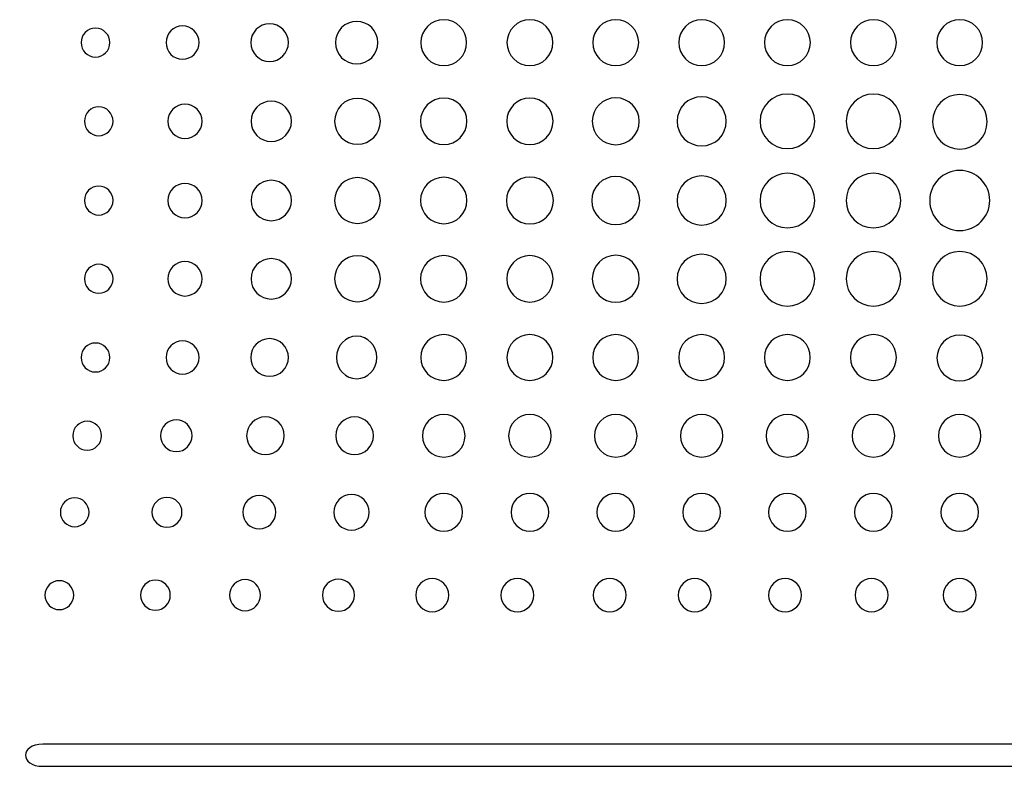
# Model space of a CAD drawing. Header units: millimetres. Extents: x 66 to 413, y 45 to 262.
# Tile 12 of 44: x 163 to 192, y 133 to 155. Entities that reach past the tile are written whole.
import ezdxf

# ---------------------------------------------------------------- set-up
doc = ezdxf.new("R2010")
doc.units = ezdxf.units.MM

msp = doc.modelspace()

# ---------------------------------------------------------------- linework, layer by layer
at = {"color": 7, "linetype": 'Continuous', "lineweight": 25}
for p, q in [((219.416, 133.204), (163.59, 133.204)), ((163.59, 132.55), (219.416, 132.55))]:
    msp.add_line(p, q, dxfattribs=at)
for points, knots in [([(170.894, 154.053), (170.894, 154.362), (170.644, 154.613), (170.334, 154.613), (170.025, 154.613), (169.775, 154.362), (169.775, 154.053)], [2, 2, 2, 2, 3, 3, 3, 4, 4, 4, 4]), ([(173.556, 154.053), (173.556, 154.403), (173.272, 154.686), (172.923, 154.686), (172.573, 154.686), (172.29, 154.403), (172.29, 154.053)], [2, 2, 2, 2, 3, 3, 3, 4, 4, 4, 4]), ([(176.193, 154.053), (176.193, 154.43), (175.888, 154.734), (175.512, 154.734), (175.135, 154.734), (174.83, 154.43), (174.83, 154.053)], [0, 0, 0, 0, 1, 1, 1, 2, 2, 2, 2]), ([(178.755, 154.053), (178.755, 154.43), (178.45, 154.734), (178.074, 154.734), (177.697, 154.734), (177.392, 154.43), (177.392, 154.053)], [0, 0, 0, 0, 1, 1, 1, 2, 2, 2, 2]), ([(181.308, 154.053), (181.308, 154.43), (181.003, 154.734), (180.626, 154.734), (180.25, 154.734), (179.945, 154.43), (179.945, 154.053)], [0, 0, 0, 0, 1, 1, 1, 2, 2, 2, 2]), ([(183.862, 154.053), (183.862, 154.43), (183.557, 154.734), (182.804, 154.734), (182.499, 154.43), (182.499, 154.053)], [0, 0, 0, 0, 1, 1, 2, 2, 2, 2]), ([(186.411, 154.053), (186.411, 154.43), (186.106, 154.734), (185.729, 154.734), (185.352, 154.734), (185.047, 154.43), (185.047, 154.053)], [0, 0, 0, 0, 1, 1, 1, 2, 2, 2, 2]), ([(188.969, 154.053), (188.969, 154.43), (188.664, 154.734), (188.287, 154.734), (187.91, 154.734), (187.605, 154.43), (187.605, 154.053)], [0, 0, 0, 0, 1, 1, 1, 2, 2, 2, 2]), ([(191.534, 154.053), (191.534, 154.43), (191.23, 154.734), (190.853, 154.734), (190.476, 154.734), (190.171, 154.43), (190.171, 154.053)], [0, 0, 0, 0, 1, 1, 1, 2, 2, 2, 2]), ([(165.584, 154.053), (165.584, 154.291), (165.392, 154.483), (165.157, 154.483), (164.921, 154.483), (164.73, 154.291), (164.73, 154.053)], [0, 0, 0, 0, 1, 1, 1, 2, 2, 2, 2]), ([(168.237, 154.053), (168.237, 154.326), (168.017, 154.548), (167.746, 154.548), (167.475, 154.548), (167.255, 154.326), (167.255, 154.053)], [2, 2, 2, 2, 3, 3, 3, 4, 4, 4, 4]), ([(164.73, 154.053), (164.73, 153.816), (164.921, 153.623), (165.157, 153.623), (165.392, 153.623), (165.584, 153.816), (165.584, 154.053)], [2, 2, 2, 2, 3, 3, 3, 4, 4, 4, 4]), ([(167.255, 154.053), (167.255, 153.78), (167.475, 153.558), (167.746, 153.558), (168.017, 153.558), (168.237, 153.78), (168.237, 154.053)], [0, 0, 0, 0, 1, 1, 1, 2, 2, 2, 2]), ([(169.775, 154.053), (169.775, 153.744), (170.025, 153.493), (170.334, 153.493), (170.644, 153.493), (170.894, 153.744), (170.894, 154.053)], [0, 0, 0, 0, 1, 1, 1, 2, 2, 2, 2]), ([(172.29, 154.053), (172.29, 153.703), (172.573, 153.42), (172.923, 153.42), (173.272, 153.42), (173.556, 153.703), (173.556, 154.053)], [0, 0, 0, 0, 1, 1, 1, 2, 2, 2, 2]), ([(174.83, 154.053), (174.83, 153.676), (175.135, 153.371), (175.512, 153.371), (175.888, 153.371), (176.193, 153.676), (176.193, 154.053)], [2, 2, 2, 2, 3, 3, 3, 4, 4, 4, 4]), ([(177.392, 154.053), (177.392, 153.676), (177.697, 153.371), (178.074, 153.371), (178.45, 153.371), (178.755, 153.676), (178.755, 154.053)], [2, 2, 2, 2, 3, 3, 3, 4, 4, 4, 4]), ([(179.945, 154.053), (179.945, 153.676), (180.25, 153.371), (180.626, 153.371), (181.003, 153.371), (181.308, 153.676), (181.308, 154.053)], [2, 2, 2, 2, 3, 3, 3, 4, 4, 4, 4]), ([(182.499, 154.053), (182.499, 153.676), (182.804, 153.371), (183.557, 153.371), (183.862, 153.676), (183.862, 154.053)], [2, 2, 2, 2, 3, 3, 4, 4, 4, 4]), ([(185.047, 154.053), (185.047, 153.676), (185.352, 153.371), (185.729, 153.371), (186.106, 153.371), (186.411, 153.676), (186.411, 154.053)], [2, 2, 2, 2, 3, 3, 3, 4, 4, 4, 4]), ([(187.605, 154.053), (187.605, 153.676), (187.91, 153.371), (188.287, 153.371), (188.664, 153.371), (188.969, 153.676), (188.969, 154.053)], [2, 2, 2, 2, 3, 3, 3, 4, 4, 4, 4]), ([(190.171, 154.053), (190.171, 153.676), (190.476, 153.371), (190.853, 153.371), (191.23, 153.371), (191.534, 153.676), (191.534, 154.053)], [2, 2, 2, 2, 3, 3, 3, 4, 4, 4, 4]), ([(186.54, 151.715), (186.54, 152.163), (186.177, 152.526), (185.729, 152.526), (185.28, 152.526), (184.917, 152.163), (184.917, 151.715)], [0, 0, 0, 0, 1, 1, 1, 2, 2, 2, 2]), ([(189.098, 151.715), (189.098, 152.163), (188.735, 152.526), (188.287, 152.526), (187.838, 152.526), (187.475, 152.163), (187.475, 151.715)], [0, 0, 0, 0, 1, 1, 1, 2, 2, 2, 2]), ([(170.983, 151.715), (170.983, 152.047), (170.714, 152.315), (170.383, 152.315), (170.051, 152.315), (169.782, 152.047), (169.782, 151.715)], [2, 2, 2, 2, 3, 3, 3, 4, 4, 4, 4]), ([(173.628, 151.715), (173.628, 152.091), (173.324, 152.397), (172.947, 152.397), (172.57, 152.397), (172.265, 152.091), (172.265, 151.715)], [2, 2, 2, 2, 3, 3, 3, 4, 4, 4, 4]), ([(176.201, 151.715), (176.201, 152.096), (175.892, 152.405), (175.511, 152.405), (175.13, 152.405), (174.821, 152.096), (174.821, 151.715)], [0, 0, 0, 0, 1, 1, 1, 2, 2, 2, 2]), ([(178.763, 151.715), (178.763, 152.096), (178.455, 152.405), (178.073, 152.405), (177.692, 152.405), (177.384, 152.096), (177.384, 151.715)], [0, 0, 0, 0, 1, 1, 1, 2, 2, 2, 2]), ([(181.324, 151.715), (181.324, 152.1), (181.011, 152.413), (180.626, 152.413), (180.24, 152.413), (179.928, 152.1), (179.928, 151.715)], [0, 0, 0, 0, 1, 1, 1, 2, 2, 2, 2]), ([(183.91, 151.715), (183.91, 152.118), (183.583, 152.445), (183.18, 152.445), (182.776, 152.445), (182.45, 152.118), (182.45, 151.715)], [0, 0, 0, 0, 1, 1, 1, 2, 2, 2, 2]), ([(191.668, 151.701), (191.668, 152.149), (191.305, 152.512), (190.857, 152.512), (190.408, 152.512), (190.046, 152.149), (190.046, 151.701)], [2, 2, 2, 2, 3, 3, 3, 4, 4, 4, 4]), ([(165.68, 151.715), (165.68, 151.953), (165.489, 152.145), (165.254, 152.145), (165.018, 152.145), (164.827, 151.953), (164.827, 151.715)], [0, 0, 0, 0, 1, 1, 1, 2, 2, 2, 2]), ([(168.325, 151.715), (168.325, 151.997), (168.098, 152.226), (167.818, 152.226), (167.538, 152.226), (167.311, 151.997), (167.311, 151.715)], [2, 2, 2, 2, 3, 3, 3, 4, 4, 4, 4]), ([(164.827, 151.715), (164.827, 151.477), (165.018, 151.285), (165.254, 151.285), (165.489, 151.285), (165.68, 151.477), (165.68, 151.715)], [2, 2, 2, 2, 3, 3, 3, 4, 4, 4, 4]), ([(167.311, 151.715), (167.311, 151.433), (167.538, 151.204), (167.818, 151.204), (168.098, 151.204), (168.325, 151.433), (168.325, 151.715)], [0, 0, 0, 0, 1, 1, 1, 2, 2, 2, 2]), ([(169.782, 151.715), (169.782, 151.383), (170.051, 151.115), (170.383, 151.115), (170.714, 151.115), (170.983, 151.383), (170.983, 151.715)], [0, 0, 0, 0, 1, 1, 1, 2, 2, 2, 2]), ([(172.265, 151.715), (172.265, 151.339), (172.57, 151.034), (172.947, 151.034), (173.324, 151.034), (173.628, 151.339), (173.628, 151.715)], [0, 0, 0, 0, 1, 1, 1, 2, 2, 2, 2]), ([(174.821, 151.715), (174.821, 151.334), (175.13, 151.025), (175.511, 151.025), (175.892, 151.025), (176.201, 151.334), (176.201, 151.715)], [2, 2, 2, 2, 3, 3, 3, 4, 4, 4, 4]), ([(177.384, 151.715), (177.384, 151.334), (177.692, 151.025), (178.073, 151.025), (178.455, 151.025), (178.763, 151.334), (178.763, 151.715)], [2, 2, 2, 2, 3, 3, 3, 4, 4, 4, 4]), ([(179.928, 151.715), (179.928, 151.33), (180.24, 151.017), (180.626, 151.017), (181.011, 151.017), (181.324, 151.33), (181.324, 151.715)], [2, 2, 2, 2, 3, 3, 3, 4, 4, 4, 4]), ([(182.45, 151.715), (182.45, 151.312), (182.776, 150.985), (183.18, 150.985), (183.583, 150.985), (183.91, 151.312), (183.91, 151.715)], [2, 2, 2, 2, 3, 3, 3, 4, 4, 4, 4]), ([(184.917, 151.715), (184.917, 151.267), (185.28, 150.904), (185.729, 150.904), (186.177, 150.904), (186.54, 151.267), (186.54, 151.715)], [2, 2, 2, 2, 3, 3, 3, 4, 4, 4, 4]), ([(187.475, 151.715), (187.475, 151.267), (187.838, 150.904), (188.287, 150.904), (188.735, 150.904), (189.098, 151.267), (189.098, 151.715)], [2, 2, 2, 2, 3, 3, 3, 4, 4, 4, 4]), ([(190.046, 151.701), (190.046, 151.252), (190.408, 150.889), (190.857, 150.889), (191.305, 150.889), (191.668, 151.252), (191.668, 151.701)], [0, 0, 0, 0, 1, 1, 1, 2, 2, 2, 2]), ([(191.745, 149.361), (191.745, 149.854), (191.346, 150.254), (190.852, 150.254), (190.359, 150.254), (189.96, 149.854), (189.96, 149.361)], [0, 0, 0, 0, 1, 1, 1, 2, 2, 2, 2]), ([(170.983, 149.361), (170.983, 149.693), (170.714, 149.962), (170.383, 149.962), (170.051, 149.962), (169.782, 149.693), (169.782, 149.361)], [2, 2, 2, 2, 3, 3, 3, 4, 4, 4, 4]), ([(173.628, 149.361), (173.628, 149.738), (173.324, 150.043), (172.947, 150.043), (172.57, 150.043), (172.265, 149.738), (172.265, 149.361)], [2, 2, 2, 2, 3, 3, 3, 4, 4, 4, 4]), ([(176.201, 149.361), (176.201, 149.742), (175.892, 150.051), (175.511, 150.051), (175.13, 150.051), (174.821, 149.742), (174.821, 149.361)], [0, 0, 0, 0, 1, 1, 1, 2, 2, 2, 2]), ([(178.771, 149.361), (178.771, 149.747), (178.459, 150.059), (178.073, 150.059), (177.688, 150.059), (177.376, 149.747), (177.376, 149.361)], [0, 0, 0, 0, 1, 1, 1, 2, 2, 2, 2]), ([(181.34, 149.361), (181.34, 149.756), (181.02, 150.075), (180.626, 150.075), (180.231, 150.075), (179.912, 149.756), (179.912, 149.361)], [0, 0, 0, 0, 1, 1, 1, 2, 2, 2, 2]), ([(183.91, 149.361), (183.91, 149.765), (183.583, 150.092), (183.18, 150.092), (182.776, 150.092), (182.45, 149.765), (182.45, 149.361)], [0, 0, 0, 0, 1, 1, 1, 2, 2, 2, 2]), ([(186.54, 149.361), (186.54, 149.81), (186.177, 150.173), (185.729, 150.173), (185.28, 150.173), (184.917, 149.81), (184.917, 149.361)], [0, 0, 0, 0, 1, 1, 1, 2, 2, 2, 2]), ([(189.098, 149.361), (189.098, 149.81), (188.735, 150.173), (188.287, 150.173), (187.838, 150.173), (187.475, 149.81), (187.475, 149.361)], [0, 0, 0, 0, 1, 1, 1, 2, 2, 2, 2]), ([(165.68, 149.361), (165.68, 149.599), (165.489, 149.791), (165.254, 149.791), (165.018, 149.791), (164.827, 149.599), (164.827, 149.361)], [0, 0, 0, 0, 1, 1, 1, 2, 2, 2, 2]), ([(168.325, 149.361), (168.325, 149.644), (168.098, 149.872), (167.818, 149.872), (167.538, 149.872), (167.311, 149.644), (167.311, 149.361)], [2, 2, 2, 2, 3, 3, 3, 4, 4, 4, 4]), ([(164.827, 149.361), (164.827, 149.124), (165.018, 148.931), (165.254, 148.931), (165.489, 148.931), (165.68, 149.124), (165.68, 149.361)], [2, 2, 2, 2, 3, 3, 3, 4, 4, 4, 4]), ([(167.311, 149.361), (167.311, 149.079), (167.538, 148.85), (167.818, 148.85), (168.098, 148.85), (168.325, 149.079), (168.325, 149.361)], [0, 0, 0, 0, 1, 1, 1, 2, 2, 2, 2]), ([(169.782, 149.361), (169.782, 149.03), (170.051, 148.761), (170.383, 148.761), (170.714, 148.761), (170.983, 149.03), (170.983, 149.361)], [0, 0, 0, 0, 1, 1, 1, 2, 2, 2, 2]), ([(172.265, 149.361), (172.265, 148.985), (172.57, 148.68), (172.947, 148.68), (173.324, 148.68), (173.628, 148.985), (173.628, 149.361)], [0, 0, 0, 0, 1, 1, 1, 2, 2, 2, 2]), ([(174.821, 149.361), (174.821, 148.98), (175.13, 148.672), (175.511, 148.672), (175.892, 148.672), (176.201, 148.98), (176.201, 149.361)], [2, 2, 2, 2, 3, 3, 3, 4, 4, 4, 4]), ([(177.376, 149.361), (177.376, 148.976), (177.688, 148.664), (178.073, 148.664), (178.459, 148.664), (178.771, 148.976), (178.771, 149.361)], [2, 2, 2, 2, 3, 3, 3, 4, 4, 4, 4]), ([(179.912, 149.361), (179.912, 148.967), (180.231, 148.647), (180.626, 148.647), (181.02, 148.647), (181.34, 148.967), (181.34, 149.361)], [2, 2, 2, 2, 3, 3, 3, 4, 4, 4, 4]), ([(182.45, 149.361), (182.45, 148.958), (182.776, 148.631), (183.18, 148.631), (183.583, 148.631), (183.91, 148.958), (183.91, 149.361)], [2, 2, 2, 2, 3, 3, 3, 4, 4, 4, 4]), ([(184.917, 149.361), (184.917, 148.913), (185.28, 148.55), (185.729, 148.55), (186.177, 148.55), (186.54, 148.913), (186.54, 149.361)], [2, 2, 2, 2, 3, 3, 3, 4, 4, 4, 4]), ([(187.475, 149.361), (187.475, 148.913), (187.838, 148.55), (188.287, 148.55), (188.735, 148.55), (189.098, 148.913), (189.098, 149.361)], [2, 2, 2, 2, 3, 3, 3, 4, 4, 4, 4]), ([(189.96, 149.361), (189.96, 148.868), (190.359, 148.469), (190.852, 148.469), (191.346, 148.469), (191.745, 148.868), (191.745, 149.361)], [2, 2, 2, 2, 3, 3, 3, 4, 4, 4, 4]), ([(186.54, 147.035), (186.54, 147.484), (186.177, 147.847), (185.729, 147.847), (185.28, 147.847), (184.917, 147.484), (184.917, 147.035)], [0, 0, 0, 0, 1, 1, 1, 2, 2, 2, 2]), ([(189.098, 147.035), (189.098, 147.484), (188.735, 147.847), (188.287, 147.847), (187.838, 147.847), (187.475, 147.484), (187.475, 147.035)], [0, 0, 0, 0, 1, 1, 1, 2, 2, 2, 2]), ([(191.664, 147.035), (191.664, 147.484), (191.301, 147.847), (190.852, 147.847), (190.404, 147.847), (190.041, 147.484), (190.041, 147.035)], [0, 0, 0, 0, 1, 1, 1, 2, 2, 2, 2]), ([(168.325, 147.035), (168.325, 147.318), (168.098, 147.547), (167.818, 147.547), (167.538, 147.547), (167.311, 147.318), (167.311, 147.035)], [2, 2, 2, 2, 3, 3, 3, 4, 4, 4, 4]), ([(170.983, 147.035), (170.983, 147.367), (170.714, 147.636), (170.383, 147.636), (170.051, 147.636), (169.782, 147.367), (169.782, 147.035)], [2, 2, 2, 2, 3, 3, 3, 4, 4, 4, 4]), ([(173.628, 147.035), (173.628, 147.412), (173.324, 147.717), (172.947, 147.717), (172.57, 147.717), (172.265, 147.412), (172.265, 147.035)], [2, 2, 2, 2, 3, 3, 3, 4, 4, 4, 4]), ([(176.201, 147.035), (176.201, 147.417), (175.892, 147.725), (175.511, 147.725), (175.13, 147.725), (174.821, 147.417), (174.821, 147.035)], [0, 0, 0, 0, 1, 1, 1, 2, 2, 2, 2]), ([(178.763, 147.035), (178.763, 147.417), (178.455, 147.725), (178.073, 147.725), (177.692, 147.725), (177.384, 147.417), (177.384, 147.035)], [0, 0, 0, 0, 1, 1, 1, 2, 2, 2, 2]), ([(181.324, 147.035), (181.324, 147.421), (181.011, 147.733), (180.626, 147.733), (180.24, 147.733), (179.928, 147.421), (179.928, 147.035)], [0, 0, 0, 0, 1, 1, 1, 2, 2, 2, 2]), ([(183.91, 147.035), (183.91, 147.439), (183.583, 147.766), (183.18, 147.766), (182.776, 147.766), (182.45, 147.439), (182.45, 147.035)], [0, 0, 0, 0, 1, 1, 1, 2, 2, 2, 2]), ([(165.68, 147.035), (165.68, 147.273), (165.489, 147.466), (165.254, 147.466), (165.018, 147.466), (164.827, 147.273), (164.827, 147.035)], [0, 0, 0, 0, 1, 1, 1, 2, 2, 2, 2]), ([(164.827, 147.035), (164.827, 146.798), (165.018, 146.606), (165.254, 146.606), (165.489, 146.606), (165.68, 146.798), (165.68, 147.035)], [2, 2, 2, 2, 3, 3, 3, 4, 4, 4, 4]), ([(167.311, 147.035), (167.311, 146.753), (167.538, 146.524), (167.818, 146.524), (168.098, 146.524), (168.325, 146.753), (168.325, 147.035)], [0, 0, 0, 0, 1, 1, 1, 2, 2, 2, 2]), ([(169.782, 147.035), (169.782, 146.704), (170.051, 146.435), (170.383, 146.435), (170.714, 146.435), (170.983, 146.704), (170.983, 147.035)], [0, 0, 0, 0, 1, 1, 1, 2, 2, 2, 2]), ([(172.265, 147.035), (172.265, 146.659), (172.57, 146.354), (172.947, 146.354), (173.324, 146.354), (173.628, 146.659), (173.628, 147.035)], [0, 0, 0, 0, 1, 1, 1, 2, 2, 2, 2]), ([(174.821, 147.035), (174.821, 146.655), (175.13, 146.346), (175.511, 146.346), (175.892, 146.346), (176.201, 146.655), (176.201, 147.035)], [2, 2, 2, 2, 3, 3, 3, 4, 4, 4, 4]), ([(177.384, 147.035), (177.384, 146.655), (177.692, 146.346), (178.073, 146.346), (178.455, 146.346), (178.763, 146.655), (178.763, 147.035)], [2, 2, 2, 2, 3, 3, 3, 4, 4, 4, 4]), ([(179.928, 147.035), (179.928, 146.65), (180.24, 146.338), (180.626, 146.338), (181.011, 146.338), (181.324, 146.65), (181.324, 147.035)], [2, 2, 2, 2, 3, 3, 3, 4, 4, 4, 4]), ([(182.45, 147.035), (182.45, 146.632), (182.776, 146.305), (183.18, 146.305), (183.583, 146.305), (183.91, 146.632), (183.91, 147.035)], [2, 2, 2, 2, 3, 3, 3, 4, 4, 4, 4]), ([(184.917, 147.035), (184.917, 146.587), (185.28, 146.224), (185.729, 146.224), (186.177, 146.224), (186.54, 146.587), (186.54, 147.035)], [2, 2, 2, 2, 3, 3, 3, 4, 4, 4, 4]), ([(187.475, 147.035), (187.475, 146.587), (187.838, 146.224), (188.287, 146.224), (188.735, 146.224), (189.098, 146.587), (189.098, 147.035)], [2, 2, 2, 2, 3, 3, 3, 4, 4, 4, 4]), ([(190.041, 147.035), (190.041, 146.587), (190.404, 146.224), (190.852, 146.224), (191.301, 146.224), (191.664, 146.587), (191.664, 147.035)], [2, 2, 2, 2, 3, 3, 3, 4, 4, 4, 4]), ([(170.894, 144.697), (170.894, 145.007), (170.643, 145.257), (170.334, 145.257), (170.024, 145.257), (169.774, 145.007), (169.774, 144.697)], [2, 2, 2, 2, 3, 3, 3, 4, 4, 4, 4]), ([(173.523, 144.697), (173.523, 145.047), (173.254, 145.33), (172.923, 145.33), (172.591, 145.33), (172.322, 145.047), (172.322, 144.697)], [2, 2, 2, 2, 3, 3, 3, 4, 4, 4, 4]), ([(176.193, 144.697), (176.193, 145.074), (175.888, 145.379), (175.511, 145.379), (175.134, 145.379), (174.83, 145.074), (174.83, 144.697)], [0, 0, 0, 0, 1, 1, 1, 2, 2, 2, 2]), ([(178.755, 144.697), (178.755, 145.074), (178.45, 145.379), (178.073, 145.379), (177.697, 145.379), (177.392, 145.074), (177.392, 144.697)], [0, 0, 0, 0, 1, 1, 1, 2, 2, 2, 2]), ([(181.307, 144.697), (181.307, 145.074), (181.002, 145.379), (180.626, 145.379), (180.249, 145.379), (179.944, 145.074), (179.944, 144.697)], [0, 0, 0, 0, 1, 1, 1, 2, 2, 2, 2]), ([(183.861, 144.697), (183.861, 145.074), (183.556, 145.379), (183.18, 145.379), (182.803, 145.379), (182.498, 145.074), (182.498, 144.697)], [0, 0, 0, 0, 1, 1, 1, 2, 2, 2, 2]), ([(186.41, 144.697), (186.41, 145.074), (186.105, 145.379), (185.729, 145.379), (185.352, 145.379), (185.047, 145.074), (185.047, 144.697)], [0, 0, 0, 0, 1, 1, 1, 2, 2, 2, 2]), ([(188.968, 144.697), (188.968, 145.074), (188.663, 145.379), (188.287, 145.379), (187.91, 145.379), (187.605, 145.074), (187.605, 144.697)], [0, 0, 0, 0, 1, 1, 1, 2, 2, 2, 2]), ([(191.538, 144.683), (191.538, 145.06), (191.233, 145.365), (190.48, 145.365), (190.175, 145.06), (190.175, 144.683)], [2, 2, 2, 2, 3, 3, 4, 4, 4, 4]), ([(165.583, 144.697), (165.583, 144.935), (165.392, 145.127), (165.157, 145.127), (164.921, 145.127), (164.73, 144.935), (164.73, 144.697)], [0, 0, 0, 0, 1, 1, 1, 2, 2, 2, 2]), ([(168.236, 144.697), (168.236, 144.971), (168.016, 145.192), (167.745, 145.192), (167.474, 145.192), (167.254, 144.971), (167.254, 144.697)], [2, 2, 2, 2, 3, 3, 3, 4, 4, 4, 4]), ([(164.73, 144.697), (164.73, 144.46), (164.921, 144.267), (165.157, 144.267), (165.392, 144.267), (165.583, 144.46), (165.583, 144.697)], [2, 2, 2, 2, 3, 3, 3, 4, 4, 4, 4]), ([(167.254, 144.697), (167.254, 144.424), (167.474, 144.202), (167.745, 144.202), (168.016, 144.202), (168.236, 144.424), (168.236, 144.697)], [0, 0, 0, 0, 1, 1, 1, 2, 2, 2, 2]), ([(169.774, 144.697), (169.774, 144.388), (170.024, 144.138), (170.334, 144.138), (170.643, 144.138), (170.894, 144.388), (170.894, 144.697)], [0, 0, 0, 0, 1, 1, 1, 2, 2, 2, 2]), ([(172.322, 144.697), (172.322, 144.348), (172.591, 144.065), (172.923, 144.065), (173.254, 144.065), (173.523, 144.348), (173.523, 144.697)], [0, 0, 0, 0, 1, 1, 1, 2, 2, 2, 2]), ([(174.83, 144.697), (174.83, 144.321), (175.134, 144.016), (175.511, 144.016), (175.888, 144.016), (176.193, 144.321), (176.193, 144.697)], [2, 2, 2, 2, 3, 3, 3, 4, 4, 4, 4]), ([(177.392, 144.697), (177.392, 144.321), (177.697, 144.016), (178.073, 144.016), (178.45, 144.016), (178.755, 144.321), (178.755, 144.697)], [2, 2, 2, 2, 3, 3, 3, 4, 4, 4, 4]), ([(179.944, 144.697), (179.944, 144.321), (180.249, 144.016), (180.626, 144.016), (181.002, 144.016), (181.307, 144.321), (181.307, 144.697)], [2, 2, 2, 2, 3, 3, 3, 4, 4, 4, 4]), ([(182.498, 144.697), (182.498, 144.321), (182.803, 144.016), (183.18, 144.016), (183.556, 144.016), (183.861, 144.321), (183.861, 144.697)], [2, 2, 2, 2, 3, 3, 3, 4, 4, 4, 4]), ([(185.047, 144.697), (185.047, 144.321), (185.352, 144.016), (185.729, 144.016), (186.105, 144.016), (186.41, 144.321), (186.41, 144.697)], [2, 2, 2, 2, 3, 3, 3, 4, 4, 4, 4]), ([(187.605, 144.697), (187.605, 144.321), (187.91, 144.016), (188.287, 144.016), (188.663, 144.016), (188.968, 144.321), (188.968, 144.697)], [2, 2, 2, 2, 3, 3, 3, 4, 4, 4, 4]), ([(190.175, 144.683), (190.175, 144.307), (190.48, 144.002), (191.233, 144.002), (191.538, 144.307), (191.538, 144.683)], [0, 0, 0, 0, 1, 1, 2, 2, 2, 2]), ([(170.77, 142.371), (170.77, 142.681), (170.519, 142.932), (169.902, 142.932), (169.651, 142.681), (169.651, 142.371)], [2, 2, 2, 2, 3, 3, 4, 4, 4, 4]), ([(173.421, 142.371), (173.421, 142.68), (173.17, 142.931), (172.861, 142.931), (172.552, 142.931), (172.301, 142.68), (172.301, 142.371)], [2, 2, 2, 2, 3, 3, 3, 4, 4, 4, 4]), ([(176.144, 142.371), (176.144, 142.721), (175.86, 143.004), (175.511, 143.004), (175.161, 143.004), (174.878, 142.721), (174.878, 142.371)], [2, 2, 2, 2, 3, 3, 3, 4, 4, 4, 4]), ([(178.706, 142.371), (178.706, 142.721), (178.423, 143.004), (178.073, 143.004), (177.724, 143.004), (177.44, 142.721), (177.44, 142.371)], [2, 2, 2, 2, 3, 3, 3, 4, 4, 4, 4]), ([(181.258, 142.371), (181.258, 142.721), (180.975, 143.004), (180.626, 143.004), (180.276, 143.004), (179.993, 142.721), (179.993, 142.371)], [2, 2, 2, 2, 3, 3, 3, 4, 4, 4, 4]), ([(183.812, 142.371), (183.812, 142.721), (183.529, 143.004), (183.18, 143.004), (182.83, 143.004), (182.547, 142.721), (182.547, 142.371)], [2, 2, 2, 2, 3, 3, 3, 4, 4, 4, 4]), ([(186.361, 142.371), (186.361, 142.721), (186.078, 143.004), (185.729, 143.004), (185.379, 143.004), (185.095, 142.721), (185.095, 142.371)], [2, 2, 2, 2, 3, 3, 3, 4, 4, 4, 4]), ([(188.919, 142.371), (188.919, 142.721), (188.636, 143.004), (188.287, 143.004), (187.937, 143.004), (187.653, 142.721), (187.653, 142.371)], [2, 2, 2, 2, 3, 3, 3, 4, 4, 4, 4]), ([(191.485, 142.371), (191.485, 142.721), (191.202, 143.004), (190.852, 143.004), (190.503, 143.004), (190.219, 142.721), (190.219, 142.371)], [2, 2, 2, 2, 3, 3, 3, 4, 4, 4, 4]), ([(165.336, 142.371), (165.336, 142.609), (165.145, 142.802), (164.91, 142.802), (164.674, 142.802), (164.483, 142.609), (164.483, 142.371)], [0, 0, 0, 0, 1, 1, 1, 2, 2, 2, 2]), ([(168.027, 142.371), (168.027, 142.631), (167.818, 142.842), (167.56, 142.842), (167.302, 142.842), (167.093, 142.631), (167.093, 142.371)], [2, 2, 2, 2, 3, 3, 3, 4, 4, 4, 4]), ([(164.483, 142.371), (164.483, 142.134), (164.674, 141.942), (164.91, 141.942), (165.145, 141.942), (165.336, 142.134), (165.336, 142.371)], [2, 2, 2, 2, 3, 3, 3, 4, 4, 4, 4]), ([(167.093, 142.371), (167.093, 142.111), (167.302, 141.901), (167.56, 141.901), (167.818, 141.901), (168.027, 142.111), (168.027, 142.371)], [0, 0, 0, 0, 1, 1, 1, 2, 2, 2, 2]), ([(169.651, 142.371), (169.651, 142.062), (169.902, 141.811), (170.519, 141.811), (170.77, 142.062), (170.77, 142.371)], [0, 0, 0, 0, 1, 1, 2, 2, 2, 2]), ([(172.301, 142.371), (172.301, 142.062), (172.552, 141.811), (172.861, 141.811), (173.17, 141.811), (173.421, 142.062), (173.421, 142.371)], [0, 0, 0, 0, 1, 1, 1, 2, 2, 2, 2]), ([(174.878, 142.371), (174.878, 142.021), (175.161, 141.738), (175.511, 141.738), (175.86, 141.738), (176.144, 142.021), (176.144, 142.371)], [0, 0, 0, 0, 1, 1, 1, 2, 2, 2, 2]), ([(177.44, 142.371), (177.44, 142.021), (177.724, 141.738), (178.073, 141.738), (178.423, 141.738), (178.706, 142.021), (178.706, 142.371)], [0, 0, 0, 0, 1, 1, 1, 2, 2, 2, 2]), ([(179.993, 142.371), (179.993, 142.021), (180.276, 141.738), (180.626, 141.738), (180.975, 141.738), (181.258, 142.021), (181.258, 142.371)], [0, 0, 0, 0, 1, 1, 1, 2, 2, 2, 2]), ([(182.547, 142.371), (182.547, 142.021), (182.83, 141.738), (183.18, 141.738), (183.529, 141.738), (183.812, 142.021), (183.812, 142.371)], [0, 0, 0, 0, 1, 1, 1, 2, 2, 2, 2]), ([(185.095, 142.371), (185.095, 142.021), (185.379, 141.738), (185.729, 141.738), (186.078, 141.738), (186.361, 142.021), (186.361, 142.371)], [0, 0, 0, 0, 1, 1, 1, 2, 2, 2, 2]), ([(187.653, 142.371), (187.653, 142.021), (187.937, 141.738), (188.287, 141.738), (188.636, 141.738), (188.919, 142.021), (188.919, 142.371)], [0, 0, 0, 0, 1, 1, 1, 2, 2, 2, 2]), ([(190.219, 142.371), (190.219, 142.021), (190.503, 141.738), (190.852, 141.738), (191.202, 141.738), (191.485, 142.021), (191.485, 142.371)], [0, 0, 0, 0, 1, 1, 1, 2, 2, 2, 2]), ([(164.967, 140.097), (164.967, 140.334), (164.775, 140.527), (164.54, 140.527), (164.305, 140.527), (164.113, 140.334), (164.113, 140.097)], [0, 0, 0, 0, 1, 1, 1, 2, 2, 2, 2]), ([(167.729, 140.097), (167.729, 140.341), (167.529, 140.539), (167.283, 140.539), (167.037, 140.539), (166.836, 140.341), (166.836, 140.097)], [2, 2, 2, 2, 3, 3, 3, 4, 4, 4, 4]), ([(170.517, 140.097), (170.517, 140.37), (170.296, 140.592), (169.755, 140.592), (169.535, 140.37), (169.535, 140.097)], [2, 2, 2, 2, 3, 3, 4, 4, 4, 4]), ([(173.295, 140.097), (173.295, 140.388), (173.059, 140.624), (172.769, 140.624), (172.477, 140.624), (172.241, 140.388), (172.241, 140.097)], [2, 2, 2, 2, 3, 3, 3, 4, 4, 4, 4]), ([(176.071, 140.097), (176.071, 140.406), (175.82, 140.657), (175.511, 140.657), (175.202, 140.657), (174.951, 140.406), (174.951, 140.097)], [2, 2, 2, 2, 3, 3, 3, 4, 4, 4, 4]), ([(178.633, 140.097), (178.633, 140.406), (178.382, 140.657), (178.073, 140.657), (177.764, 140.657), (177.513, 140.406), (177.513, 140.097)], [2, 2, 2, 2, 3, 3, 3, 4, 4, 4, 4]), ([(181.185, 140.097), (181.185, 140.406), (180.935, 140.657), (180.625, 140.657), (180.316, 140.657), (180.066, 140.406), (180.066, 140.097)], [2, 2, 2, 2, 3, 3, 3, 4, 4, 4, 4]), ([(183.739, 140.097), (183.739, 140.406), (183.489, 140.657), (183.179, 140.657), (182.87, 140.657), (182.62, 140.406), (182.62, 140.097)], [2, 2, 2, 2, 3, 3, 3, 4, 4, 4, 4]), ([(186.288, 140.097), (186.288, 140.406), (186.037, 140.657), (185.728, 140.657), (185.419, 140.657), (185.168, 140.406), (185.168, 140.097)], [2, 2, 2, 2, 3, 3, 3, 4, 4, 4, 4]), ([(188.846, 140.097), (188.846, 140.406), (188.595, 140.657), (188.286, 140.657), (187.977, 140.657), (187.726, 140.406), (187.726, 140.097)], [2, 2, 2, 2, 3, 3, 3, 4, 4, 4, 4]), ([(191.412, 140.097), (191.412, 140.406), (191.161, 140.657), (190.852, 140.657), (190.543, 140.657), (190.292, 140.406), (190.292, 140.097)], [2, 2, 2, 2, 3, 3, 3, 4, 4, 4, 4]), ([(164.113, 140.097), (164.113, 139.859), (164.305, 139.667), (164.54, 139.667), (164.775, 139.667), (164.967, 139.859), (164.967, 140.097)], [2, 2, 2, 2, 3, 3, 3, 4, 4, 4, 4]), ([(166.836, 140.097), (166.836, 139.852), (167.037, 139.655), (167.283, 139.655), (167.529, 139.655), (167.729, 139.852), (167.729, 140.097)], [0, 0, 0, 0, 1, 1, 1, 2, 2, 2, 2]), ([(169.535, 140.097), (169.535, 139.824), (169.755, 139.602), (170.296, 139.602), (170.517, 139.824), (170.517, 140.097)], [0, 0, 0, 0, 1, 1, 2, 2, 2, 2]), ([(172.241, 140.097), (172.241, 139.806), (172.477, 139.57), (172.769, 139.57), (173.059, 139.57), (173.295, 139.806), (173.295, 140.097)], [0, 0, 0, 0, 1, 1, 1, 2, 2, 2, 2]), ([(174.951, 140.097), (174.951, 139.787), (175.202, 139.537), (175.511, 139.537), (175.82, 139.537), (176.071, 139.787), (176.071, 140.097)], [0, 0, 0, 0, 1, 1, 1, 2, 2, 2, 2]), ([(177.513, 140.097), (177.513, 139.787), (177.764, 139.537), (178.073, 139.537), (178.382, 139.537), (178.633, 139.787), (178.633, 140.097)], [0, 0, 0, 0, 1, 1, 1, 2, 2, 2, 2]), ([(180.066, 140.097), (180.066, 139.787), (180.316, 139.537), (180.625, 139.537), (180.935, 139.537), (181.185, 139.787), (181.185, 140.097)], [0, 0, 0, 0, 1, 1, 1, 2, 2, 2, 2]), ([(182.62, 140.097), (182.62, 139.787), (182.87, 139.537), (183.179, 139.537), (183.489, 139.537), (183.739, 139.787), (183.739, 140.097)], [0, 0, 0, 0, 1, 1, 1, 2, 2, 2, 2]), ([(185.168, 140.097), (185.168, 139.787), (185.419, 139.537), (185.728, 139.537), (186.037, 139.537), (186.288, 139.787), (186.288, 140.097)], [0, 0, 0, 0, 1, 1, 1, 2, 2, 2, 2]), ([(187.726, 140.097), (187.726, 139.787), (187.977, 139.537), (188.286, 139.537), (188.595, 139.537), (188.846, 139.787), (188.846, 140.097)], [0, 0, 0, 0, 1, 1, 1, 2, 2, 2, 2]), ([(190.292, 140.097), (190.292, 139.787), (190.543, 139.537), (190.852, 139.537), (191.161, 139.537), (191.412, 139.787), (191.412, 140.097)], [0, 0, 0, 0, 1, 1, 1, 2, 2, 2, 2]), ([(164.509, 137.634), (164.509, 137.872), (164.318, 138.065), (164.082, 138.065), (163.846, 138.065), (163.655, 137.872), (163.655, 137.634)], [0, 0, 0, 0, 1, 1, 1, 2, 2, 2, 2]), ([(167.382, 137.634), (167.382, 137.881), (167.184, 138.081), (166.939, 138.081), (166.695, 138.081), (166.497, 137.881), (166.497, 137.634)], [2, 2, 2, 2, 3, 3, 3, 4, 4, 4, 4]), ([(170.063, 137.634), (170.063, 137.889), (169.858, 138.097), (169.604, 138.097), (169.351, 138.097), (169.145, 137.889), (169.145, 137.634)], [2, 2, 2, 2, 3, 3, 3, 4, 4, 4, 4]), ([(172.854, 137.634), (172.854, 137.898), (172.642, 138.113), (172.379, 138.113), (172.117, 138.113), (171.904, 137.898), (171.904, 137.634)], [2, 2, 2, 2, 3, 3, 3, 4, 4, 4, 4]), ([(175.659, 137.634), (175.659, 137.907), (175.439, 138.129), (175.167, 138.129), (174.896, 138.129), (174.677, 137.907), (174.677, 137.634)], [0, 0, 0, 0, 1, 1, 1, 2, 2, 2, 2]), ([(178.193, 137.634), (178.193, 137.907), (177.973, 138.129), (177.702, 138.129), (177.431, 138.129), (177.211, 137.907), (177.211, 137.634)], [0, 0, 0, 0, 1, 1, 1, 2, 2, 2, 2]), ([(180.938, 137.634), (180.938, 137.907), (180.718, 138.129), (180.447, 138.129), (180.176, 138.129), (179.956, 137.907), (179.956, 137.634)], [0, 0, 0, 0, 1, 1, 1, 2, 2, 2, 2]), ([(183.465, 137.634), (183.465, 137.907), (183.245, 138.129), (182.973, 138.129), (182.703, 138.129), (182.483, 137.907), (182.483, 137.634)], [0, 0, 0, 0, 1, 1, 1, 2, 2, 2, 2]), ([(186.151, 137.634), (186.151, 137.907), (185.931, 138.129), (185.659, 138.129), (185.389, 138.129), (185.169, 137.907), (185.169, 137.634)], [0, 0, 0, 0, 1, 1, 1, 2, 2, 2, 2]), ([(188.722, 137.634), (188.722, 137.907), (188.503, 138.129), (188.231, 138.129), (187.96, 138.129), (187.74, 137.907), (187.74, 137.634)], [0, 0, 0, 0, 1, 1, 1, 2, 2, 2, 2]), ([(191.343, 137.634), (191.343, 137.907), (191.123, 138.129), (190.852, 138.129), (190.581, 138.129), (190.361, 137.907), (190.361, 137.634)], [0, 0, 0, 0, 1, 1, 1, 2, 2, 2, 2]), ([(163.655, 137.634), (163.655, 137.397), (163.846, 137.204), (164.082, 137.204), (164.318, 137.204), (164.509, 137.397), (164.509, 137.634)], [2, 2, 2, 2, 3, 3, 3, 4, 4, 4, 4]), ([(166.497, 137.634), (166.497, 137.388), (166.695, 137.188), (166.939, 137.188), (167.184, 137.188), (167.382, 137.388), (167.382, 137.634)], [0, 0, 0, 0, 1, 1, 1, 2, 2, 2, 2]), ([(169.145, 137.634), (169.145, 137.379), (169.351, 137.172), (169.604, 137.172), (169.858, 137.172), (170.063, 137.379), (170.063, 137.634)], [0, 0, 0, 0, 1, 1, 1, 2, 2, 2, 2]), ([(171.904, 137.634), (171.904, 137.37), (172.117, 137.156), (172.379, 137.156), (172.642, 137.156), (172.854, 137.37), (172.854, 137.634)], [0, 0, 0, 0, 1, 1, 1, 2, 2, 2, 2]), ([(174.677, 137.634), (174.677, 137.361), (174.896, 137.14), (175.167, 137.14), (175.439, 137.14), (175.659, 137.361), (175.659, 137.634)], [2, 2, 2, 2, 3, 3, 3, 4, 4, 4, 4]), ([(177.211, 137.634), (177.211, 137.361), (177.431, 137.14), (177.702, 137.14), (177.973, 137.14), (178.193, 137.361), (178.193, 137.634)], [2, 2, 2, 2, 3, 3, 3, 4, 4, 4, 4]), ([(179.956, 137.634), (179.956, 137.361), (180.176, 137.14), (180.447, 137.14), (180.718, 137.14), (180.938, 137.361), (180.938, 137.634)], [2, 2, 2, 2, 3, 3, 3, 4, 4, 4, 4]), ([(182.483, 137.634), (182.483, 137.361), (182.703, 137.14), (182.973, 137.14), (183.245, 137.14), (183.465, 137.361), (183.465, 137.634)], [2, 2, 2, 2, 3, 3, 3, 4, 4, 4, 4]), ([(185.169, 137.634), (185.169, 137.361), (185.389, 137.14), (185.659, 137.14), (185.931, 137.14), (186.151, 137.361), (186.151, 137.634)], [2, 2, 2, 2, 3, 3, 3, 4, 4, 4, 4]), ([(187.74, 137.634), (187.74, 137.361), (187.96, 137.14), (188.231, 137.14), (188.503, 137.14), (188.722, 137.361), (188.722, 137.634)], [2, 2, 2, 2, 3, 3, 3, 4, 4, 4, 4]), ([(190.361, 137.634), (190.361, 137.361), (190.581, 137.14), (190.852, 137.14), (191.123, 137.14), (191.343, 137.361), (191.343, 137.634)], [2, 2, 2, 2, 3, 3, 3, 4, 4, 4, 4])]:
    msp.add_open_spline(points, degree=3, knots=knots, dxfattribs=at)
msp.add_open_spline([(163.59, 133.204), (162.904, 133.204), (162.904, 132.55), (163.59, 132.55)], degree=3, dxfattribs=at)

doc.saveas('drawing.dxf')
